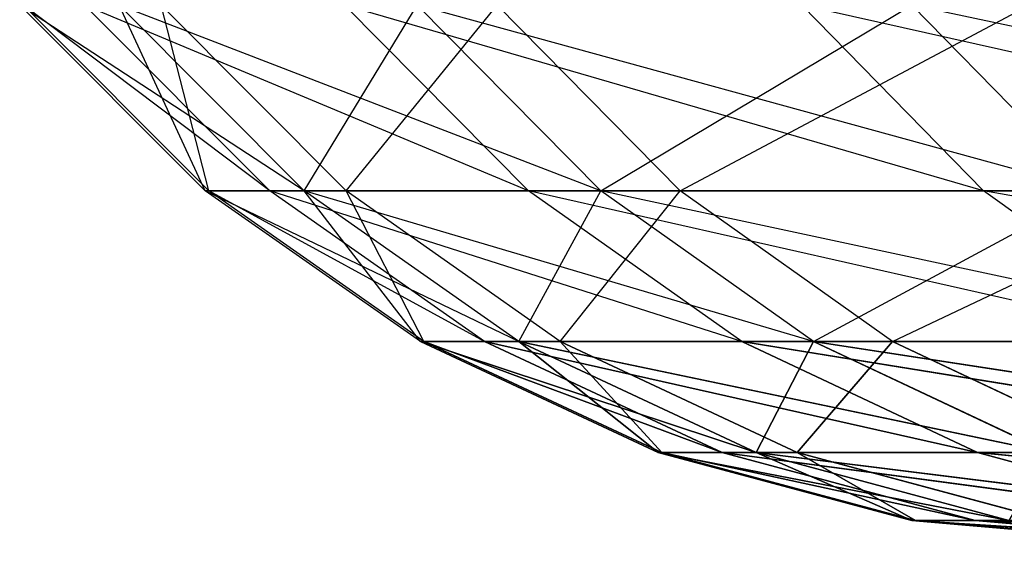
# Model space of a CAD drawing. Extents: x 0.1 to 7.1, y 0 to 16.2.
# Tile 1 of 256: x 0.20568 to 0.21876, y 0.002 to 0.00895. Entities that reach past the tile are written whole.
import ezdxf

# ---------------------------------------------------------------- set-up
doc = ezdxf.new("R2010")
doc.units = 0
doc.header["$LTSCALE"] = 2.54
doc.layers.get('0').update_dxf_attribs({"color": 13, "linetype": 'CONTINUOUS'})

# ---------------------------------------------------------------- blocks, each defined once
blk = doc.blocks.new('DOZOWNIK_DO_MYD_A_FRIEGO_S')
at = {"color": 0}
for p, q in [((0.208144, 0.006679, 6.22), (0.205679, 0.009144, 6.22)), ((0.209459, 0.006679, 6.255976), (0.205679, 0.009144, 6.22)), ((0.208193, 0.006679, 0.913079), (0.205728, 0.009144, 0.913045)), ((0.209002, 0.006679, 0.949071), (0.205728, 0.009144, 0.913045)), ((0.209002, 0.006679, 0.949071), (0.206542, 0.009144, 0.949216)), ((0.212437, 0.006679, 0.984907), (0.206542, 0.009144, 0.949216)), ((0.209459, 0.006679, 6.184024), (0.207, 0.009144, 6.183844)), ((0.208144, 0.006679, 6.22), (0.207, 0.009144, 6.183844)), ((0.209459, 0.006679, 6.255976), (0.207, 0.009144, 6.256156)), ((0.213396, 0.006679, 6.29176), (0.207, 0.009144, 6.256156)), ((0.210013, 0.006679, 0.877125), (0.207557, 0.009144, 0.876911)), ((0.208193, 0.006679, 0.913079), (0.207557, 0.009144, 0.876911)), ((0.209459, 0.006679, 6.184024), (0.210958, 0.009144, 6.147881)), ((0.212437, 0.006679, 0.984907), (0.209993, 0.009144, 0.985231)), ((0.218478, 0.006679, 1.020396), (0.209993, 0.009144, 0.985231)), ((0.210013, 0.006679, 0.877125), (0.212019, 0.009144, 0.841007)), ((0.213396, 0.006679, 6.14824), (0.210958, 0.009144, 6.147881)), ((0.213396, 0.006679, 6.29176), (0.210958, 0.009144, 6.292119)), ((0.219935, 0.006679, 6.327161), (0.210958, 0.009144, 6.292119)), ((0.214452, 0.006679, 0.8414), (0.212019, 0.009144, 0.841007)), ((0.213396, 0.006679, 6.14824), (0.217529, 0.009144, 6.112302)), ((0.214452, 0.006679, 0.8414), (0.219089, 0.009144, 0.805524)), ((0.218478, 0.006679, 1.020396), (0.216065, 0.009144, 1.020898)), ((0.227094, 0.006679, 1.05535), (0.216065, 0.009144, 1.020898)), ((0.219935, 0.006679, 6.112838), (0.217529, 0.009144, 6.112302)), ((0.219935, 0.006679, 6.327161), (0.217529, 0.009144, 6.327697)), ((0.229041, 0.006679, 6.361991), (0.217529, 0.009144, 6.327697)), ((0.209459, 0.006679, 6.184024), (0.208144, 0.006679, 6.22)), ((0.208144, 0.006679, 6.22), (0.209459, 0.006679, 6.255976)), ((0.211, 0.004679, 6.22), (0.208144, 0.006679, 6.22)), ((0.212307, 0.004679, 6.255767), (0.208144, 0.006679, 6.22)), ((0.210013, 0.006679, 0.877125), (0.208193, 0.006679, 0.913079)), ((0.208193, 0.006679, 0.913079), (0.209002, 0.006679, 0.949071)), ((0.211048, 0.004679, 0.91312), (0.208193, 0.006679, 0.913079)), ((0.211853, 0.004679, 0.948902), (0.208193, 0.006679, 0.913079)), ((0.209002, 0.006679, 0.949071), (0.212437, 0.006679, 0.984907)), ((0.211853, 0.004679, 0.948902), (0.209002, 0.006679, 0.949071)), ((0.215268, 0.004679, 0.98453), (0.209002, 0.006679, 0.949071)), ((0.213396, 0.006679, 6.14824), (0.209459, 0.006679, 6.184024)), ((0.209459, 0.006679, 6.255976), (0.213396, 0.006679, 6.29176)), ((0.212307, 0.004679, 6.184232), (0.209459, 0.006679, 6.184024)), ((0.211, 0.004679, 6.22), (0.209459, 0.006679, 6.184024)), ((0.212307, 0.004679, 6.255767), (0.209459, 0.006679, 6.255976)), ((0.216222, 0.004679, 6.291344), (0.209459, 0.006679, 6.255976)), ((0.214452, 0.006679, 0.8414), (0.210013, 0.006679, 0.877125)), ((0.212858, 0.004679, 0.877374), (0.210013, 0.006679, 0.877125)), ((0.211048, 0.004679, 0.91312), (0.210013, 0.006679, 0.877125)), ((0.212307, 0.004679, 6.184232), (0.213396, 0.006679, 6.14824)), ((0.212437, 0.006679, 0.984907), (0.218478, 0.006679, 1.020396)), ((0.215268, 0.004679, 0.98453), (0.212437, 0.006679, 0.984907)), ((0.221274, 0.004679, 1.019814), (0.212437, 0.006679, 0.984907)), ((0.212858, 0.004679, 0.877374), (0.214452, 0.006679, 0.8414)), ((0.219935, 0.006679, 6.112838), (0.213396, 0.006679, 6.14824)), ((0.213396, 0.006679, 6.29176), (0.219935, 0.006679, 6.327161)), ((0.216222, 0.004679, 6.148655), (0.213396, 0.006679, 6.14824)), ((0.216222, 0.004679, 6.291344), (0.213396, 0.006679, 6.29176)), ((0.222723, 0.004679, 6.32654), (0.213396, 0.006679, 6.29176)), ((0.221487, 0.006679, 0.806094), (0.214452, 0.006679, 0.8414)), ((0.217271, 0.004679, 0.841855), (0.214452, 0.006679, 0.8414)), ((0.216222, 0.004679, 6.148655), (0.219935, 0.006679, 6.112838)), ((0.217271, 0.004679, 0.841855), (0.221487, 0.006679, 0.806094)), ((0.218478, 0.006679, 1.020396), (0.227094, 0.006679, 1.05535)), ((0.221274, 0.004679, 1.019814), (0.218478, 0.006679, 1.020396)), ((0.22984, 0.004679, 1.054566), (0.218478, 0.006679, 1.020396)), ((0.21416, 0.003206, 6.22), (0.211, 0.004679, 6.22)), ((0.212307, 0.004679, 6.184232), (0.211, 0.004679, 6.22)), ((0.21416, 0.003206, 6.22), (0.211, 0.004679, 6.22)), ((0.215458, 0.003206, 6.255537), (0.211, 0.004679, 6.22)), ((0.215458, 0.003206, 6.255537), (0.211, 0.004679, 6.22)), ((0.211, 0.004679, 6.22), (0.212307, 0.004679, 6.255767)), ((0.214208, 0.003206, 0.913164), (0.211048, 0.004679, 0.91312)), ((0.212858, 0.004679, 0.877374), (0.211048, 0.004679, 0.91312)), ((0.214208, 0.003206, 0.913164), (0.211048, 0.004679, 0.91312)), ((0.215007, 0.003206, 0.948716), (0.211048, 0.004679, 0.91312)), ((0.215007, 0.003206, 0.948716), (0.211048, 0.004679, 0.91312)), ((0.211048, 0.004679, 0.91312), (0.211853, 0.004679, 0.948902)), ((0.215007, 0.003206, 0.948716), (0.211853, 0.004679, 0.948902)), ((0.215007, 0.003206, 0.948716), (0.211853, 0.004679, 0.948902)), ((0.2184, 0.003206, 0.984114), (0.211853, 0.004679, 0.948902)), ((0.2184, 0.003206, 0.984114), (0.211853, 0.004679, 0.948902)), ((0.211853, 0.004679, 0.948902), (0.215268, 0.004679, 0.98453)), ((0.215458, 0.003206, 6.184463), (0.212307, 0.004679, 6.184232)), ((0.216222, 0.004679, 6.148655), (0.212307, 0.004679, 6.184232)), ((0.215458, 0.003206, 6.184463), (0.212307, 0.004679, 6.184232)), ((0.21416, 0.003206, 6.22), (0.212307, 0.004679, 6.184232)), ((0.21416, 0.003206, 6.22), (0.212307, 0.004679, 6.184232)), ((0.215458, 0.003206, 6.255537), (0.212307, 0.004679, 6.255767)), ((0.215458, 0.003206, 6.255537), (0.212307, 0.004679, 6.255767)), ((0.219348, 0.003206, 6.290884), (0.212307, 0.004679, 6.255767)), ((0.219348, 0.003206, 6.290884), (0.212307, 0.004679, 6.255767)), ((0.212307, 0.004679, 6.255767), (0.216222, 0.004679, 6.291344)), ((0.216005, 0.003206, 0.877649), (0.212858, 0.004679, 0.877374)), ((0.217271, 0.004679, 0.841855), (0.212858, 0.004679, 0.877374)), ((0.216005, 0.003206, 0.877649), (0.212858, 0.004679, 0.877374)), ((0.214208, 0.003206, 0.913164), (0.212858, 0.004679, 0.877374)), ((0.214208, 0.003206, 0.913164), (0.212858, 0.004679, 0.877374)), ((0.2184, 0.003206, 0.984114), (0.215268, 0.004679, 0.98453)), ((0.2184, 0.003206, 0.984114), (0.215268, 0.004679, 0.98453)), ((0.224367, 0.003206, 1.019171), (0.215268, 0.004679, 0.98453)), ((0.224367, 0.003206, 1.019171), (0.215268, 0.004679, 0.98453)), ((0.215268, 0.004679, 0.98453), (0.221274, 0.004679, 1.019814)), ((0.215458, 0.003206, 6.184463), (0.216222, 0.004679, 6.148655)), ((0.215458, 0.003206, 6.184463), (0.216222, 0.004679, 6.148655)), ((0.216005, 0.003206, 0.877649), (0.217271, 0.004679, 0.841855)), ((0.216005, 0.003206, 0.877649), (0.217271, 0.004679, 0.841855)), ((0.219348, 0.003206, 6.149115), (0.216222, 0.004679, 6.148655)), ((0.222723, 0.004679, 6.113459), (0.216222, 0.004679, 6.148655)), ((0.219348, 0.003206, 6.149115), (0.216222, 0.004679, 6.148655)), ((0.219348, 0.003206, 6.290884), (0.216222, 0.004679, 6.291344)), ((0.219348, 0.003206, 6.290884), (0.216222, 0.004679, 6.291344)), ((0.225807, 0.003206, 6.325853), (0.216222, 0.004679, 6.291344)), ((0.225807, 0.003206, 6.325853), (0.216222, 0.004679, 6.291344)), ((0.216222, 0.004679, 6.291344), (0.222723, 0.004679, 6.32654)), ((0.22039, 0.003206, 0.842359), (0.217271, 0.004679, 0.841855)), ((0.224266, 0.004679, 0.806754), (0.217271, 0.004679, 0.841855)), ((0.22039, 0.003206, 0.842359), (0.217271, 0.004679, 0.841855)), ((0.215458, 0.003206, 6.184463), (0.21416, 0.003206, 6.22)), ((0.21416, 0.003206, 6.22), (0.215458, 0.003206, 6.255537)), ((0.217527, 0.002304, 6.22), (0.21416, 0.003206, 6.22)), ((0.215458, 0.003206, 6.184463), (0.21416, 0.003206, 6.22)), ((0.217527, 0.002304, 6.22), (0.21416, 0.003206, 6.22)), ((0.218817, 0.002304, 6.255291), (0.21416, 0.003206, 6.22)), ((0.218817, 0.002304, 6.255291), (0.21416, 0.003206, 6.22)), ((0.21416, 0.003206, 6.22), (0.215458, 0.003206, 6.255537)), ((0.216005, 0.003206, 0.877649), (0.214208, 0.003206, 0.913164)), ((0.214208, 0.003206, 0.913164), (0.215007, 0.003206, 0.948716)), ((0.217575, 0.002304, 0.913211), (0.214208, 0.003206, 0.913164)), ((0.216005, 0.003206, 0.877649), (0.214208, 0.003206, 0.913164)), ((0.217575, 0.002304, 0.913211), (0.214208, 0.003206, 0.913164)), ((0.218369, 0.002304, 0.948517), (0.214208, 0.003206, 0.913164)), ((0.218369, 0.002304, 0.948517), (0.214208, 0.003206, 0.913164)), ((0.214208, 0.003206, 0.913164), (0.215007, 0.003206, 0.948716)), ((0.215007, 0.003206, 0.948716), (0.2184, 0.003206, 0.984114)), ((0.218369, 0.002304, 0.948517), (0.215007, 0.003206, 0.948716)), ((0.218369, 0.002304, 0.948517), (0.215007, 0.003206, 0.948716)), ((0.221738, 0.002304, 0.983671), (0.215007, 0.003206, 0.948716)), ((0.221738, 0.002304, 0.983671), (0.215007, 0.003206, 0.948716)), ((0.215007, 0.003206, 0.948716), (0.2184, 0.003206, 0.984114)), ((0.219348, 0.003206, 6.149115), (0.215458, 0.003206, 6.184463)), ((0.215458, 0.003206, 6.255537), (0.219348, 0.003206, 6.290884)), ((0.218817, 0.002304, 6.184708), (0.215458, 0.003206, 6.184463)), ((0.219348, 0.003206, 6.149115), (0.215458, 0.003206, 6.184463)), ((0.218817, 0.002304, 6.184708), (0.215458, 0.003206, 6.184463)), ((0.217527, 0.002304, 6.22), (0.215458, 0.003206, 6.184463)), ((0.217527, 0.002304, 6.22), (0.215458, 0.003206, 6.184463)), ((0.218817, 0.002304, 6.255291), (0.215458, 0.003206, 6.255537)), ((0.218817, 0.002304, 6.255291), (0.215458, 0.003206, 6.255537)), ((0.222679, 0.002304, 6.290394), (0.215458, 0.003206, 6.255537)), ((0.222679, 0.002304, 6.290394), (0.215458, 0.003206, 6.255537)), ((0.215458, 0.003206, 6.255537), (0.219348, 0.003206, 6.290884)), ((0.22039, 0.003206, 0.842359), (0.216005, 0.003206, 0.877649)), ((0.21936, 0.002304, 0.877942), (0.216005, 0.003206, 0.877649)), ((0.22039, 0.003206, 0.842359), (0.216005, 0.003206, 0.877649)), ((0.21936, 0.002304, 0.877942), (0.216005, 0.003206, 0.877649)), ((0.217575, 0.002304, 0.913211), (0.216005, 0.003206, 0.877649)), ((0.217575, 0.002304, 0.913211), (0.216005, 0.003206, 0.877649)), ((0.2184, 0.003206, 0.984114), (0.224367, 0.003206, 1.019171)), ((0.221738, 0.002304, 0.983671), (0.2184, 0.003206, 0.984114)), ((0.221738, 0.002304, 0.983671), (0.2184, 0.003206, 0.984114)), ((0.227664, 0.002304, 1.018485), (0.2184, 0.003206, 0.984114)), ((0.227664, 0.002304, 1.018485), (0.2184, 0.003206, 0.984114)), ((0.2184, 0.003206, 0.984114), (0.224367, 0.003206, 1.019171)), ((0.218817, 0.002304, 6.184708), (0.217527, 0.002304, 6.22)), ((0.217527, 0.002304, 6.22), (0.218817, 0.002304, 6.255291)), ((0.221, 0.002, 6.22), (0.217527, 0.002304, 6.22)), ((0.218817, 0.002304, 6.184708), (0.217527, 0.002304, 6.22)), ((0.221, 0.002, 6.22), (0.217527, 0.002304, 6.22)), ((0.222281, 0.002, 6.255037), (0.217527, 0.002304, 6.22)), ((0.222281, 0.002, 6.255037), (0.217527, 0.002304, 6.22)), ((0.217527, 0.002304, 6.22), (0.218817, 0.002304, 6.255291)), ((0.21936, 0.002304, 0.877942), (0.217575, 0.002304, 0.913211)), ((0.217575, 0.002304, 0.913211), (0.218369, 0.002304, 0.948517)), ((0.221047, 0.002, 0.91326), (0.217575, 0.002304, 0.913211)), ((0.21936, 0.002304, 0.877942), (0.217575, 0.002304, 0.913211)), ((0.221047, 0.002, 0.91326), (0.217575, 0.002304, 0.913211)), ((0.221836, 0.002, 0.948312), (0.217575, 0.002304, 0.913211)), ((0.221836, 0.002, 0.948312), (0.217575, 0.002304, 0.913211)), ((0.217575, 0.002304, 0.913211), (0.218369, 0.002304, 0.948517)), ((0.218369, 0.002304, 0.948517), (0.221738, 0.002304, 0.983671)), ((0.221836, 0.002, 0.948312), (0.218369, 0.002304, 0.948517)), ((0.221836, 0.002, 0.948312), (0.218369, 0.002304, 0.948517)), ((0.225181, 0.002, 0.983214), (0.218369, 0.002304, 0.948517)), ((0.225181, 0.002, 0.983214), (0.218369, 0.002304, 0.948517)), ((0.218369, 0.002304, 0.948517), (0.221738, 0.002304, 0.983671))]:
    blk.add_line(p, q, dxfattribs=at)
mesh = blk.add_polyface(dxfattribs=at)
corners = [(0.211, 0.004679, 6.22), (0.212307, 0.004679, 6.184232), (0.21416, 0.003206, 6.22)]
mesh.append_faces([[corners[k] for k in face] for face in [(0, 1, 2)]], dxfattribs={"color": 0})
mesh = blk.add_polyface(dxfattribs=at)
corners = [(0.215458, 0.003206, 6.255537), (0.211, 0.004679, 6.22), (0.21416, 0.003206, 6.22)]
mesh.append_faces([[corners[k] for k in face] for face in [(0, 1, 2)]], dxfattribs={"color": 0})
mesh = blk.add_polyface(dxfattribs=at)
corners = [(0.212307, 0.004679, 6.255767), (0.211, 0.004679, 6.22), (0.215458, 0.003206, 6.255537)]
mesh.append_faces([[corners[k] for k in face] for face in [(0, 1, 2)]], dxfattribs={"color": 0})
mesh = blk.add_polyface(dxfattribs=at)
corners = [(0.214208, 0.003206, 0.913164), (0.211048, 0.004679, 0.91312), (0.212858, 0.004679, 0.877374)]
mesh.append_faces([[corners[k] for k in face] for face in [(0, 1, 2)]], dxfattribs={"color": 0})
mesh = blk.add_polyface(dxfattribs=at)
corners = [(0.215007, 0.003206, 0.948716), (0.211048, 0.004679, 0.91312), (0.214208, 0.003206, 0.913164)]
mesh.append_faces([[corners[k] for k in face] for face in [(0, 1, 2)]], dxfattribs={"color": 0})
mesh = blk.add_polyface(dxfattribs=at)
corners = [(0.211853, 0.004679, 0.948902), (0.211048, 0.004679, 0.91312), (0.215007, 0.003206, 0.948716)]
mesh.append_faces([[corners[k] for k in face] for face in [(0, 1, 2)]], dxfattribs={"color": 0})
mesh = blk.add_polyface(dxfattribs=at)
corners = [(0.2184, 0.003206, 0.984114), (0.211853, 0.004679, 0.948902), (0.215007, 0.003206, 0.948716)]
mesh.append_faces([[corners[k] for k in face] for face in [(0, 1, 2)]], dxfattribs={"color": 0})
mesh = blk.add_polyface(dxfattribs=at)
corners = [(0.215268, 0.004679, 0.98453), (0.211853, 0.004679, 0.948902), (0.2184, 0.003206, 0.984114)]
mesh.append_faces([[corners[k] for k in face] for face in [(0, 1, 2)]], dxfattribs={"color": 0})
mesh = blk.add_polyface(dxfattribs=at)
corners = [(0.215458, 0.003206, 6.184463), (0.212307, 0.004679, 6.184232), (0.216222, 0.004679, 6.148655)]
mesh.append_faces([[corners[k] for k in face] for face in [(0, 1, 2)]], dxfattribs={"color": 0})
mesh = blk.add_polyface(dxfattribs=at)
corners = [(0.21416, 0.003206, 6.22), (0.212307, 0.004679, 6.184232), (0.215458, 0.003206, 6.184463)]
mesh.append_faces([[corners[k] for k in face] for face in [(0, 1, 2)]], dxfattribs={"color": 0})
mesh = blk.add_polyface(dxfattribs=at)
corners = [(0.219348, 0.003206, 6.290884), (0.212307, 0.004679, 6.255767), (0.215458, 0.003206, 6.255537)]
mesh.append_faces([[corners[k] for k in face] for face in [(0, 1, 2)]], dxfattribs={"color": 0})
mesh = blk.add_polyface(dxfattribs=at)
corners = [(0.216222, 0.004679, 6.291344), (0.212307, 0.004679, 6.255767), (0.219348, 0.003206, 6.290884)]
mesh.append_faces([[corners[k] for k in face] for face in [(0, 1, 2)]], dxfattribs={"color": 0})
mesh = blk.add_polyface(dxfattribs=at)
corners = [(0.216005, 0.003206, 0.877649), (0.212858, 0.004679, 0.877374), (0.217271, 0.004679, 0.841855)]
mesh.append_faces([[corners[k] for k in face] for face in [(0, 1, 2)]], dxfattribs={"color": 0})
mesh = blk.add_polyface(dxfattribs=at)
corners = [(0.214208, 0.003206, 0.913164), (0.212858, 0.004679, 0.877374), (0.216005, 0.003206, 0.877649)]
mesh.append_faces([[corners[k] for k in face] for face in [(0, 1, 2)]], dxfattribs={"color": 0})
mesh = blk.add_polyface(dxfattribs=at)
corners = [(0.224367, 0.003206, 1.019171), (0.215268, 0.004679, 0.98453), (0.2184, 0.003206, 0.984114)]
mesh.append_faces([[corners[k] for k in face] for face in [(0, 1, 2)]], dxfattribs={"color": 0})
mesh = blk.add_polyface(dxfattribs=at)
corners = [(0.221274, 0.004679, 1.019814), (0.215268, 0.004679, 0.98453), (0.224367, 0.003206, 1.019171)]
mesh.append_faces([[corners[k] for k in face] for face in [(0, 1, 2)]], dxfattribs={"color": 0})
mesh = blk.add_polyface(dxfattribs=at)
corners = [(0.215458, 0.003206, 6.184463), (0.216222, 0.004679, 6.148655), (0.219348, 0.003206, 6.149115)]
mesh.append_faces([[corners[k] for k in face] for face in [(0, 1, 2)]], dxfattribs={"color": 0})
mesh = blk.add_polyface(dxfattribs=at)
corners = [(0.216005, 0.003206, 0.877649), (0.217271, 0.004679, 0.841855), (0.22039, 0.003206, 0.842359)]
mesh.append_faces([[corners[k] for k in face] for face in [(0, 1, 2)]], dxfattribs={"color": 0})
mesh = blk.add_polyface(dxfattribs=at)
corners = [(0.219348, 0.003206, 6.149115), (0.216222, 0.004679, 6.148655), (0.222723, 0.004679, 6.113459)]
mesh.append_faces([[corners[k] for k in face] for face in [(0, 1, 2)]], dxfattribs={"color": 0})
mesh = blk.add_polyface(dxfattribs=at)
corners = [(0.225807, 0.003206, 6.325853), (0.216222, 0.004679, 6.291344), (0.219348, 0.003206, 6.290884)]
mesh.append_faces([[corners[k] for k in face] for face in [(0, 1, 2)]], dxfattribs={"color": 0})
mesh = blk.add_polyface(dxfattribs=at)
corners = [(0.222723, 0.004679, 6.32654), (0.216222, 0.004679, 6.291344), (0.225807, 0.003206, 6.325853)]
mesh.append_faces([[corners[k] for k in face] for face in [(0, 1, 2)]], dxfattribs={"color": 0})
mesh = blk.add_polyface(dxfattribs=at)
corners = [(0.22039, 0.003206, 0.842359), (0.217271, 0.004679, 0.841855), (0.224266, 0.004679, 0.806754)]
mesh.append_faces([[corners[k] for k in face] for face in [(0, 1, 2)]], dxfattribs={"color": 0})
mesh = blk.add_polyface(dxfattribs=at)
corners = [(0.21416, 0.003206, 6.22), (0.215458, 0.003206, 6.184463), (0.217527, 0.002304, 6.22)]
mesh.append_faces([[corners[k] for k in face] for face in [(0, 1, 2)]], dxfattribs={"color": 0})
mesh = blk.add_polyface(dxfattribs=at)
corners = [(0.218817, 0.002304, 6.255291), (0.21416, 0.003206, 6.22), (0.217527, 0.002304, 6.22)]
mesh.append_faces([[corners[k] for k in face] for face in [(0, 1, 2)]], dxfattribs={"color": 0})
mesh = blk.add_polyface(dxfattribs=at)
corners = [(0.215458, 0.003206, 6.255537), (0.21416, 0.003206, 6.22), (0.218817, 0.002304, 6.255291)]
mesh.append_faces([[corners[k] for k in face] for face in [(0, 1, 2)]], dxfattribs={"color": 0})
mesh = blk.add_polyface(dxfattribs=at)
corners = [(0.217575, 0.002304, 0.913211), (0.214208, 0.003206, 0.913164), (0.216005, 0.003206, 0.877649)]
mesh.append_faces([[corners[k] for k in face] for face in [(0, 1, 2)]], dxfattribs={"color": 0})
mesh = blk.add_polyface(dxfattribs=at)
corners = [(0.218369, 0.002304, 0.948517), (0.214208, 0.003206, 0.913164), (0.217575, 0.002304, 0.913211)]
mesh.append_faces([[corners[k] for k in face] for face in [(0, 1, 2)]], dxfattribs={"color": 0})
mesh = blk.add_polyface(dxfattribs=at)
corners = [(0.215007, 0.003206, 0.948716), (0.214208, 0.003206, 0.913164), (0.218369, 0.002304, 0.948517)]
mesh.append_faces([[corners[k] for k in face] for face in [(0, 1, 2)]], dxfattribs={"color": 0})
mesh = blk.add_polyface(dxfattribs=at)
corners = [(0.221738, 0.002304, 0.983671), (0.215007, 0.003206, 0.948716), (0.218369, 0.002304, 0.948517)]
mesh.append_faces([[corners[k] for k in face] for face in [(0, 1, 2)]], dxfattribs={"color": 0})
mesh = blk.add_polyface(dxfattribs=at)
corners = [(0.2184, 0.003206, 0.984114), (0.215007, 0.003206, 0.948716), (0.221738, 0.002304, 0.983671)]
mesh.append_faces([[corners[k] for k in face] for face in [(0, 1, 2)]], dxfattribs={"color": 0})
mesh = blk.add_polyface(dxfattribs=at)
corners = [(0.218817, 0.002304, 6.184708), (0.215458, 0.003206, 6.184463), (0.219348, 0.003206, 6.149115)]
mesh.append_faces([[corners[k] for k in face] for face in [(0, 1, 2)]], dxfattribs={"color": 0})
mesh = blk.add_polyface(dxfattribs=at)
corners = [(0.217527, 0.002304, 6.22), (0.215458, 0.003206, 6.184463), (0.218817, 0.002304, 6.184708)]
mesh.append_faces([[corners[k] for k in face] for face in [(0, 1, 2)]], dxfattribs={"color": 0})
mesh = blk.add_polyface(dxfattribs=at)
corners = [(0.222679, 0.002304, 6.290394), (0.215458, 0.003206, 6.255537), (0.218817, 0.002304, 6.255291)]
mesh.append_faces([[corners[k] for k in face] for face in [(0, 1, 2)]], dxfattribs={"color": 0})
mesh = blk.add_polyface(dxfattribs=at)
corners = [(0.219348, 0.003206, 6.290884), (0.215458, 0.003206, 6.255537), (0.222679, 0.002304, 6.290394)]
mesh.append_faces([[corners[k] for k in face] for face in [(0, 1, 2)]], dxfattribs={"color": 0})
mesh = blk.add_polyface(dxfattribs=at)
corners = [(0.21936, 0.002304, 0.877942), (0.216005, 0.003206, 0.877649), (0.22039, 0.003206, 0.842359)]
mesh.append_faces([[corners[k] for k in face] for face in [(0, 1, 2)]], dxfattribs={"color": 0})
mesh = blk.add_polyface(dxfattribs=at)
corners = [(0.217575, 0.002304, 0.913211), (0.216005, 0.003206, 0.877649), (0.21936, 0.002304, 0.877942)]
mesh.append_faces([[corners[k] for k in face] for face in [(0, 1, 2)]], dxfattribs={"color": 0})
mesh = blk.add_polyface(dxfattribs=at)
corners = [(0.227664, 0.002304, 1.018485), (0.2184, 0.003206, 0.984114), (0.221738, 0.002304, 0.983671)]
mesh.append_faces([[corners[k] for k in face] for face in [(0, 1, 2)]], dxfattribs={"color": 0})
mesh = blk.add_polyface(dxfattribs=at)
corners = [(0.224367, 0.003206, 1.019171), (0.2184, 0.003206, 0.984114), (0.227664, 0.002304, 1.018485)]
mesh.append_faces([[corners[k] for k in face] for face in [(0, 1, 2)]], dxfattribs={"color": 0})
mesh = blk.add_polyface(dxfattribs=at)
corners = [(0.217527, 0.002304, 6.22), (0.218817, 0.002304, 6.184708), (0.221, 0.002, 6.22)]
mesh.append_faces([[corners[k] for k in face] for face in [(0, 1, 2)]], dxfattribs={"color": 0})
mesh = blk.add_polyface(dxfattribs=at)
corners = [(0.222281, 0.002, 6.255037), (0.217527, 0.002304, 6.22), (0.221, 0.002, 6.22)]
mesh.append_faces([[corners[k] for k in face] for face in [(0, 1, 2)]], dxfattribs={"color": 0})
mesh = blk.add_polyface(dxfattribs=at)
corners = [(0.218817, 0.002304, 6.255291), (0.217527, 0.002304, 6.22), (0.222281, 0.002, 6.255037)]
mesh.append_faces([[corners[k] for k in face] for face in [(0, 1, 2)]], dxfattribs={"color": 0})
mesh = blk.add_polyface(dxfattribs=at)
corners = [(0.221047, 0.002, 0.91326), (0.217575, 0.002304, 0.913211), (0.21936, 0.002304, 0.877942)]
mesh.append_faces([[corners[k] for k in face] for face in [(0, 1, 2)]], dxfattribs={"color": 0})
mesh = blk.add_polyface(dxfattribs=at)
corners = [(0.221836, 0.002, 0.948312), (0.217575, 0.002304, 0.913211), (0.221047, 0.002, 0.91326)]
mesh.append_faces([[corners[k] for k in face] for face in [(0, 1, 2)]], dxfattribs={"color": 0})
mesh = blk.add_polyface(dxfattribs=at)
corners = [(0.218369, 0.002304, 0.948517), (0.217575, 0.002304, 0.913211), (0.221836, 0.002, 0.948312)]
mesh.append_faces([[corners[k] for k in face] for face in [(0, 1, 2)]], dxfattribs={"color": 0})
mesh = blk.add_polyface(dxfattribs=at)
corners = [(0.225181, 0.002, 0.983214), (0.218369, 0.002304, 0.948517), (0.221836, 0.002, 0.948312)]
mesh.append_faces([[corners[k] for k in face] for face in [(0, 1, 2)]], dxfattribs={"color": 0})
mesh = blk.add_polyface(dxfattribs=at)
corners = [(0.221738, 0.002304, 0.983671), (0.218369, 0.002304, 0.948517), (0.225181, 0.002, 0.983214)]
mesh.append_faces([[corners[k] for k in face] for face in [(0, 1, 2)]], dxfattribs={"color": 0})

msp = doc.modelspace()

# ---------------------------------------------------------------- block references
at = {"color": 0}
msp.add_blockref('DOZOWNIK_DO_MYD_A_FRIEGO_S', (0, 0), dxfattribs=at)

doc.saveas('drawing.dxf')
